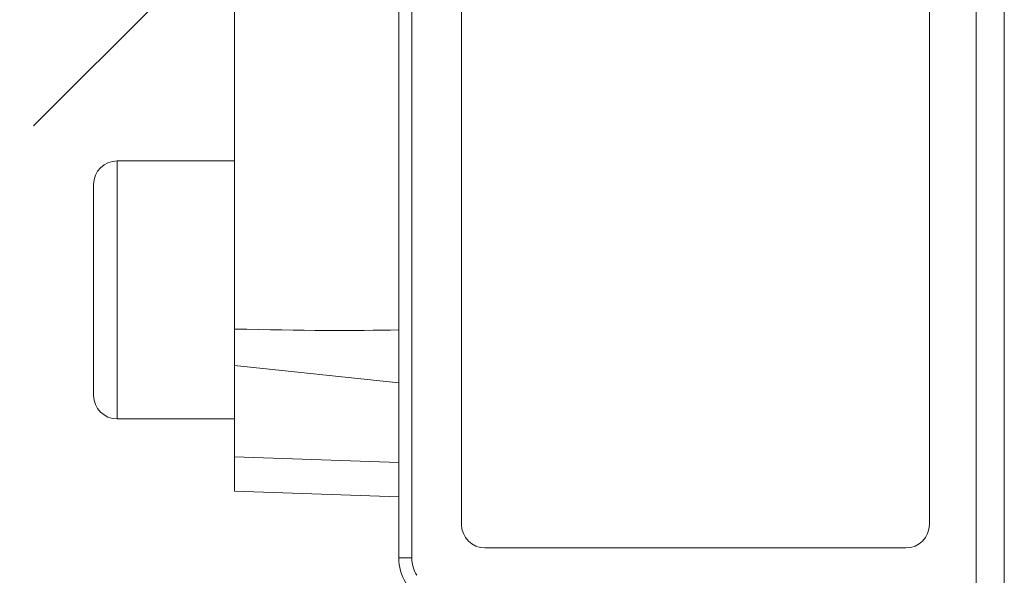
# Model space of a CAD drawing. Header units: millimetres. Extents: x 4 to 836, y 5 to 589.
# Tile 32 of 154: x 468 to 489, y 87 to 99. Entities that reach past the tile are written whole.
import ezdxf

# ---------------------------------------------------------------- set-up
doc = ezdxf.new("R2010")
doc.units = ezdxf.units.MM
doc.layers.add('1', color=7, linetype='Continuous', true_color=0xffffff)
doc.styles.add('ideas_simplex', font='simplex.shx')
doc.dimstyles.get("Standard").update_dxf_attribs({"dimtxt": 0.18, "dimasz": 0.18, "dimexe": 0.18, "dimexo": 0.0625, "dimgap": 0.09, "dimtad": 0, "dimtih": 1, "dimtoh": 1, "dimdec": 4, "dimzin": 0, "dimdsep": 46, "dimtxsty": 'Standard', "dimcen": 0.09, "dimadec": 0, "dimazin": 0, "dimtfac": 1, "dimtdec": 4, "dimtofl": 0, "dimtmove": 0, "dimatfit": 3, "dimfxl": 1, "dimtolj": 1, "dimtzin": 0, "dimarcsym": 0})

# ---------------------------------------------------------------- blocks, each defined once
blk = doc.blocks.new('_U0')
at = {"layer": '1', "color": 152, "lineweight": 13}
for p, q in [((379.695031, 124.782597), (379.695031, 47.920068)), ((504.495031, 74.90566), (504.495031, 47.920068))]:
    blk.add_line(p, q, dxfattribs=at)
at = {"layer": '1', "color": 87, "lineweight": 25}
for p, q in [((435.007531, 57.045068), (433.507531, 57.045068)), ((433.507531, 57.045068), (433.507531, 51.420068)), ((450.682531, 57.045068), (449.182531, 57.045068)), ((450.682531, 51.420068), (450.682531, 57.045068)), ((433.507531, 51.420068), (435.007531, 51.420068)), ((449.182531, 51.420068), (450.682531, 51.420068))]:
    blk.add_line(p, q, dxfattribs=at)
at = {"layer": '1', "color": 27, "lineweight": 13}
blk.add_line((379.695031, 49.920068), (504.495031, 49.920068), dxfattribs=at)
at = {"layer": '1', "color": 27, "lineweight": 18}
for points in [[(379.695031, 49.920068), (382.69503, 50.449049), (382.695033, 49.391087)], [(504.495031, 49.920068), (501.495033, 49.391087), (501.49503, 50.449049)]]:
    blk.add_solid(points, dxfattribs=at)
at = {"layer": '1', "color": 87, "linetype": 'Continuous', "lineweight": 25, "char_height": 3, "attachment_point": 7, "line_spacing_factor": 1.204819, "style": 'ideas_simplex'}
for s, insert in [('\\W1.1692;124,8', (434.979031, 59.180068)), ('\\W1.1692;4.913', (434.979031, 51.867568))]:
    blk.add_mtext(s, dxfattribs=dict(at, insert=insert))

msp = doc.modelspace()

# ---------------------------------------------------------------- linework, layer by layer
at = {"layer": '1', "color": 143, "linetype": 'Continuous', "lineweight": 18}
for p, q in [((488.795, 76.025), (488.795, 195.898)), ((475.895, 87.25), (475.895, 184.673))]:
    msp.add_line(p, q, dxfattribs=at)
at = {"layer": '1', "color": 143, "linetype": 'Continuous', "lineweight": 13}
for p in [(476.171, 184.673), (475.895, 87.25)]:
    msp.add_line(p, (476.171, 87.25), dxfattribs=at)
at = {"layer": '1', "color": 18, "linetype": 'Continuous', "lineweight": 18}
for p, q in [((477.231, 104.961), (477.231, 87.961)), ((487.198, 87.961), (487.198, 104.961)), ((477.73, 87.461), (486.7, 87.461))]:
    msp.add_line(p, q, dxfattribs=at)
at = {"layer": '1', "color": 9, "linetype": 'Continuous', "lineweight": 18}
for p, q in [((472.395, 92.128), (472.395, 99.961)), ((472.395, 91.348), (472.395, 92.128)), ((472.395, 89.403), (472.395, 91.348)), ((472.395, 88.671), (472.395, 89.403)), ((475.895, 88.549), (472.395, 88.671))]:
    msp.add_line(p, q, dxfattribs=at)
at = {"layer": '1', "color": 252, "linetype": 'Continuous', "lineweight": 18}
msp.add_line((471.228, 99.576), (468.11, 96.458), dxfattribs=at)
at = {"layer": '1', "color": 27, "linetype": 'Continuous', "lineweight": 18}
for p, q in [((472.395, 95.711), (469.895, 95.711)), ((469.395, 95.211), (469.395, 95.04)), ((469.395, 95.04), (469.395, 90.711)), ((469.895, 90.211), (472.395, 90.211))]:
    msp.add_line(p, q, dxfattribs=at)
at = {"layer": '1', "color": 27, "linetype": 'Continuous', "lineweight": 13}
for p, q in [((469.895, 95.502), (469.895, 95.711)), ((469.895, 90.211), (469.895, 95.502))]:
    msp.add_line(p, q, dxfattribs=at)
at = {"layer": '1', "color": 9, "linetype": 'Continuous', "lineweight": 13}
for p, q in [((475.895, 90.981), (472.395, 91.348)), ((472.395, 89.403), (475.895, 89.28))]:
    msp.add_line(p, q, dxfattribs=at)
at = {"layer": '1', "color": 27, "linetype": 'Continuous', "lineweight": 18}
for centre, start, end in [((469.895, 95.211), 90, 180), ((469.895, 90.711), 180, 270)]:
    msp.add_arc(centre, 0.5, start, end, dxfattribs=at)
at = {"layer": '1', "color": 143, "linetype": 'Continuous', "lineweight": 18}
msp.add_arc((476.895, 87.25), 1, 180, 212.2105, dxfattribs=at)
at = {"layer": '1', "color": 143, "linetype": 'Continuous', "lineweight": 13}
msp.add_arc((476.871, 87.25), 0.7, 180, 212.2105, dxfattribs=at)
at = {"layer": '1', "color": 9, "linetype": 'Continuous', "lineweight": 18}
msp.add_ellipse((406.761, 100.003), major_axis=(71.634, -7.505), ratio=0.03471, start_param=5.87462, end_param=6.021854, dxfattribs=at)
at = {"layer": '1', "color": 18, "linetype": 'Continuous', "lineweight": 18}
for centre, start_param, end_param in [((477.73, 87.961), 4.712389, 6.283185), ((486.7, 87.961), 0, 1.570796)]:
    msp.add_ellipse(centre, major_axis=(0, -0.5), ratio=0.996711, start_param=start_param, end_param=end_param, dxfattribs=at)
at = {"layer": '1', "color": 143, "linetype": 'Continuous', "lineweight": 18}
msp.add_open_spline([(488.195, 106.155), (488.195, 76.024)], degree=1, dxfattribs=at)

# ---------------------------------------------------------------- dimensions: what is measured, and where the dimension line sits
at = {"layer": '1', "color": 87, "linetype": 'Continuous', "lineweight": 25}
dim = msp.add_linear_dim(base=(379.695, 49.92), p1=(504.495, 80.743), p2=(379.695, 127.283), text='<>\\P[\\C87;{\\H1.00x;\\Fsimplex.shx;4.913\\Fsimplex.shx;}\\C87; ]', dimstyle='Standard', override={"dimtxt": 3, "dimasz": 3, "dimexe": 2, "dimexo": 2.5, "dimgap": 1.5, "dimtad": 1, "dimtih": 0, "dimtoh": 0, "dimdec": 2, "dimlfac": 1, "dimzin": 8, "dimdsep": 44, "dimlunit": 2, "dimtxsty": 'ideas_simplex', "dimsah": 1, "dimse1": 0, "dimse2": 0, "dimsd1": 0, "dimsd2": 0, "dimclrd": 27, "dimclre": 152, "dimclrt": 87, "dimtol": 0, "dimtm": -0.1, "dimtfac": 0.5, "dimtdec": 2, "dimtofl": 1, "dimtmove": 0, "dimtzin": 8, "dimlwd": 13, "dimlwe": 13}, dxfattribs=at)
dim.commit()
dim.dimension.update_dxf_attribs({"geometry": '_U0', "text_midpoint": (442.095, 49.92), "dimtype": 160})

doc.saveas('drawing.dxf')
